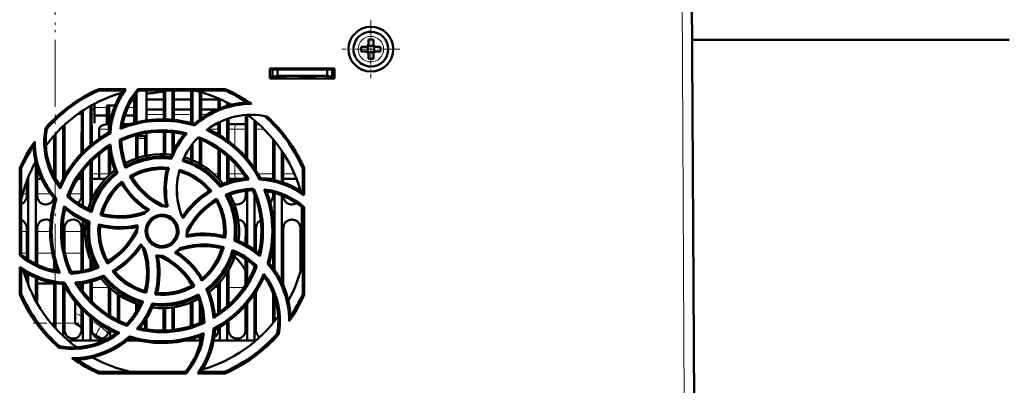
# Model space of a CAD drawing. Extents: x -1595 to 1972, y -1657 to 646.
# Tile 6 of 56: x -16 to 182, y -1378 to -1305. Entities that reach past the tile are written whole.
import ezdxf

# ---------------------------------------------------------------- set-up
doc = ezdxf.new("R2010")
doc.units = 0
doc.linetypes.add('DASHDOT', pattern=[18.5, 12, -3, 0.5, -3])

msp = doc.modelspace()

# ---------------------------------------------------------------- linework, layer by layer
at = {"color": 7, "linetype": 'DASHDOT', "lineweight": 18}
for p, q in [((-8.43, -975.86), (-8.43, -1365.86)), ((-8.44, -977.32), (-8.44, -1364.38))]:
    msp.add_line(p, q, dxfattribs=at)
at = {"color": 7, "lineweight": 18}
for p, q in [((117.64, -1299.69), (118.07, -1381.74)), ((55.05, -1308.17), (55.07, -1308.17)), ((52.5, -1310.76), (52.5, -1310.74)), ((57.64, -1310.71), (57.64, -1310.74)), ((55.09, -1313.31), (55.07, -1313.31)), ((1.97, -1322.47), (-0.53, -1322.47)), ((7.47, -1322.47), (6.21, -1322.47)), ((-3.94, -1323.85), (-3.09, -1323.85)), ((-1.08, -1323.85), (-0.53, -1323.85)), ((1.97, -1323.85), (2.41, -1323.85)), ((7.48, -1323.85), (7.91, -1323.85)), ((9.92, -1323.85), (13.41, -1323.85)), ((15.42, -1323.85), (18.91, -1323.85)), ((20.92, -1323.85), (22.21, -1323.85)), ((2.4, -1326.85), (0.41, -1326.85)), ((24.4, -1326.85), (22.37, -1326.85)), ((27.69, -1326.85), (26.43, -1326.85)), ((27.69, -1326.85), (29.9, -1326.85)), ((27.69, -1330.24), (27.69, -1326.85)), ((31.93, -1326.85), (33.59, -1326.85)), ((8.17, -1328.74), (9.67, -1328.74)), ((27.69, -1335.85), (27.69, -1333.7)), ((-11.57, -1335.85), (-12.07, -1335.85)), ((-8.6, -1335.85), (-8.84, -1335.85)), ((-6.28, -1335.85), (-6.57, -1335.85)), ((-3.1, -1335.85), (-3.31, -1335.85)), ((0.41, -1335.85), (-1.07, -1335.85)), ((0.41, -1335.85), (2.4, -1335.85)), ((23.47, -1335.85), (24.4, -1335.85)), ((26.43, -1335.85), (27.69, -1335.85)), ((29.44, -1335.85), (27.69, -1335.85)), ((35.4, -1335.85), (32.41, -1335.85)), ((39.69, -1335.85), (37.43, -1335.85)), ((-14.95, -1339.85), (-14.1, -1339.85)), ((-12.07, -1339.85), (-9.32, -1339.85)), ((-5.48, -1339.85), (-3.1, -1339.85)), ((-1.07, -1339.85), (-0.51, -1339.85)), ((-14.1, -1347.45), (-15.23, -1347.45)), ((-9.43, -1347.45), (-12.06, -1347.45)), ((-3.1, -1347.45), (-6.56, -1347.45)), ((-15.24, -1351.78), (-14.11, -1351.78)), ((-12.06, -1351.78), (-8.99, -1351.78)), ((-6.44, -1351.78), (-3.11, -1351.78)), ((-3.39, -1358.71), (-3.11, -1358.71)), ((-1.06, -1358.71), (2.39, -1358.71)), ((23.6, -1358.71), (24.39, -1358.71)), ((26.44, -1358.71), (29.52, -1358.71)), ((-9.26, -1365.85), (-8.61, -1365.85)), ((-6.56, -1365.85), (-4.43, -1365.85)), ((0.72, -1366.56), (0.97, -1366.76)), ((0.97, -1366.76), (1.08, -1366.85))]:
    msp.add_line(p, q, dxfattribs=at)
at = {"color": 7, "lineweight": 50}
for p, q in [((120.07, -1381.74), (119.64, -1299.69)), ((54.57, -1308.81), (54.57, -1309.74)), ((55.57, -1309.74), (55.57, -1308.81)), ((53.15, -1310.24), (54.07, -1310.24)), ((54.43, -1310.1), (54.42, -1310.09)), ((54.43, -1310.1), (54.43, -1311.37)), ((55.71, -1310.1), (54.43, -1310.1)), ((55.72, -1310.09), (55.71, -1310.1)), ((55.71, -1310.1), (55.71, -1311.37)), ((56.99, -1310.24), (56.07, -1310.24)), ((183.45, -1308.85), (119.68, -1308.85)), ((53.15, -1311.24), (54.07, -1311.24)), ((54.43, -1311.37), (54.42, -1311.38)), ((54.43, -1311.37), (55.71, -1311.37)), ((54.57, -1311.74), (54.57, -1312.66)), ((55.57, -1311.74), (55.57, -1312.66)), ((55.71, -1311.37), (55.72, -1311.38)), ((56.99, -1311.24), (56.07, -1311.24)), ((34.77, -1316.64), (34.77, -1314.64)), ((34.77, -1314.64), (47.77, -1314.64)), ((47.77, -1314.64), (47.77, -1316.64)), ((34.77, -1314.85), (47.77, -1314.85)), ((34.77, -1316.24), (35.27, -1316.24)), ((47.77, -1316.64), (34.77, -1316.64)), ((35.27, -1314.85), (35.27, -1316.3)), ((35.27, -1316.3), (36.27, -1316.12)), ((35.27, -1316.64), (35.27, -1316.3)), ((36.27, -1316.24), (35.6, -1316.24)), ((36.27, -1316.12), (36.27, -1314.85)), ((36.27, -1316.12), (46.27, -1316.12)), ((38.02, -1316.24), (36.27, -1316.24)), ((38.02, -1316.12), (38.02, -1316.24)), ((38.02, -1316.12), (38.02, -1316.24)), ((38.02, -1316.12), (38.02, -1316.24)), ((38.02, -1316.24), (38.02, -1316.12)), ((38.02, -1316.12), (38.02, -1316.24)), ((40.52, -1316.24), (40.52, -1316.12)), ((42.27, -1316.24), (40.52, -1316.24)), ((44.02, -1316.24), (42.27, -1316.24)), ((44.02, -1316.12), (44.02, -1316.24)), ((44.02, -1316.12), (44.02, -1316.24)), ((44.02, -1316.12), (44.02, -1316.24)), ((44.02, -1316.12), (44.02, -1316.24)), ((44.02, -1316.12), (44.02, -1316.24)), ((44.02, -1316.12), (44.02, -1316.24)), ((44.02, -1316.12), (44.02, -1316.24)), ((46.27, -1314.85), (46.27, -1316.12)), ((46.27, -1316.12), (47.27, -1316.3)), ((46.93, -1316.24), (46.27, -1316.24)), ((46.27, -1316.24), (46.27, -1316.64)), ((47.27, -1314.85), (47.27, -1316.3)), ((47.27, -1316.24), (47.77, -1316.24)), ((47.27, -1316.3), (47.27, -1316.64)), ((47.74, -1316.64), (47.74, -1316.24)), ((0.35, -1318.76), (5.78, -1318.76)), ((0.41, -1319.04), (0.35, -1318.76)), ((5.25, -1319.04), (0.41, -1319.04)), ((7.47, -1322.65), (7.47, -1320.22)), ((7.91, -1325.44), (7.91, -1319.74)), ((8.23, -1318.76), (25.78, -1318.76)), ((8.36, -1319.04), (8.23, -1318.76)), ((25.72, -1319.04), (8.36, -1319.04)), ((9.92, -1319.74), (9.92, -1325.06)), ((13.41, -1324.84), (13.41, -1319.74)), ((13.67, -1319.04), (13.67, -1324.85)), ((15.17, -1319.04), (15.17, -1324.94)), ((15.42, -1319.74), (15.42, -1324.96)), ((18.91, -1325.61), (18.91, -1319.74)), ((19.17, -1319.04), (19.17, -1325.68)), ((20.67, -1319.35), (20.67, -1324.87)), ((20.92, -1319.74), (20.92, -1324.68)), ((24.41, -1322.76), (24.41, -1320.65)), ((25.78, -1318.76), (25.72, -1319.04)), ((-1.33, -1322.17), (-1.33, -1330.05)), ((-1.08, -1322.02), (-1.07, -1329.84)), ((-0.53, -1321.73), (-0.53, -1322.65)), ((-0.53, -1322.65), (-0.53, -1325.6)), ((1.97, -1322.1), (3.63, -1322.1)), ((1.97, -1322.65), (1.97, -1322.1)), ((1.97, -1325.6), (1.97, -1322.65)), ((2.4, -1327.41), (2.41, -1322.1)), ((7.47, -1320.85), (7.91, -1320.85)), ((7.47, -1325.55), (7.47, -1322.65)), ((7.48, -1320.85), (7.91, -1320.85)), ((9.92, -1320.85), (13.41, -1320.85)), ((9.92, -1320.85), (13.41, -1320.85)), ((15.42, -1320.85), (18.91, -1320.85)), ((15.42, -1320.85), (18.91, -1320.85)), ((20.92, -1320.85), (24.41, -1320.85)), ((20.92, -1320.85), (24.41, -1320.85)), ((24.67, -1320.76), (24.67, -1322.66)), ((26.17, -1321.47), (26.17, -1322.15)), ((26.42, -1321.6), (26.42, -1322.07)), ((-3.1, -1331.69), (-3.09, -1323.26)), ((-2.83, -1323.09), (-2.83, -1331.42)), ((-1.08, -1322.85), (-0.53, -1322.85)), ((-0.53, -1324.1), (1.97, -1324.1)), ((1.97, -1322.85), (2.41, -1322.85)), ((5.57, -1324.1), (7.47, -1324.1)), ((7.47, -1322.85), (7.91, -1322.85)), ((9.92, -1322.85), (13.41, -1322.85)), ((15.42, -1322.85), (18.91, -1322.85)), ((20.92, -1322.85), (24.19, -1322.85)), ((26.42, -1324.68), (26.43, -1329.24)), ((29.9, -1332.41), (29.91, -1323.99)), ((30.17, -1323.97), (30.17, -1332.72)), ((-10.1, -1326.74), (-10.37, -1326.61)), ((-6.83, -1326.25), (-6.83, -1336.84)), ((-6.57, -1326), (-6.57, -1336.35)), ((-0.53, -1325.6), (-0.53, -1325.6)), ((1.97, -1325.6), (1.97, -1325.6)), ((2.07, -1325.85), (2.4, -1325.85)), ((5.13, -1325.85), (6.39, -1325.85)), ((19.6, -1326.11), (19.53, -1325.79)), ((23.74, -1325.85), (24.4, -1325.85)), ((24.4, -1327.91), (24.41, -1325.5)), ((24.67, -1325.38), (24.67, -1328.06)), ((26.17, -1324.77), (26.17, -1329.05)), ((26.42, -1325.85), (28.11, -1325.85)), ((29.91, -1325.85), (28.11, -1325.85)), ((31.67, -1325.09), (31.67, -1334.68)), ((31.93, -1325.31), (31.93, -1335.08)), ((32.54, -1325.85), (31.93, -1325.85)), ((-8.6, -1336.34), (-8.6, -1328.06)), ((-8.33, -1327.77), (-8.33, -1336.82)), ((0.41, -1328.74), (0.41, -1326.85)), ((2.68, -1327.71), (2.4, -1327.53)), ((7.9, -1332.73), (7.9, -1328.02)), ((8.17, -1328.74), (8.17, -1328.24)), ((9.67, -1328.24), (8.17, -1328.24)), ((9.67, -1328.74), (9.67, -1328.24)), ((9.93, -1327.59), (9.93, -1332.16)), ((13.4, -1331.85), (13.4, -1327.34)), ((13.67, -1327.35), (13.67, -1331.85)), ((15.17, -1327.45), (15.17, -1331.64)), ((15.43, -1327.48), (15.43, -1331.09)), ((2.4, -1336.09), (2.4, -1330.42)), ((4.57, -1328.92), (4.87, -1329.1)), ((8.17, -1332.64), (8.17, -1328.74)), ((9.67, -1328.74), (9.67, -1332.22)), ((18.9, -1332.98), (18.9, -1330.16)), ((19.17, -1329.81), (19.17, -1333.09)), ((20.67, -1328.84), (20.67, -1333.83)), ((20.93, -1328.95), (20.93, -1333.98)), ((35.4, -1337.02), (35.4, -1328.85)), ((35.67, -1329.17), (35.67, -1337.08)), ((0.41, -1335.85), (0.41, -1331.86)), ((2.67, -1335.85), (2.67, -1331.95)), ((15.01, -1332.77), (14.82, -1332.44)), ((24.4, -1336.77), (24.4, -1330.86)), ((24.67, -1331.05), (24.67, -1337.06)), ((26.17, -1332.23), (26.17, -1337.54)), ((26.43, -1332.46), (26.43, -1337.45)), ((37.17, -1331.21), (37.17, -1337.49)), ((37.43, -1331.61), (37.43, -1337.58)), ((-12.33, -1333.47), (-12.33, -1353.95)), ((-12.07, -1334.44), (-12.07, -1340.24)), ((-1.33, -1333.46), (-1.33, -1341.61)), ((-1.07, -1333.19), (-1.07, -1340.24)), ((-15.55, -1352.19), (-15.53, -1334.62)), ((-15.53, -1334.62), (-15.23, -1334.69)), ((-15.23, -1352.04), (-15.23, -1334.69)), ((-13.83, -1336.51), (-13.83, -1353.09)), ((-3.1, -1340.24), (-3.1, -1335.56)), ((-2.83, -1335.21), (-2.83, -1342.33)), ((4.14, -1335.66), (3.77, -1335.57)), ((6.6, -1336.3), (7.01, -1336.41)), ((29.9, -1336.73), (29.9, -1336.54)), ((41.37, -1334.69), (41.66, -1334.62)), ((41.37, -1339.53), (41.37, -1334.69)), ((41.66, -1334.62), (41.67, -1340.1)), ((-14.1, -1340.24), (-14.1, -1337.19)), ((-12.07, -1336.85), (-11.13, -1336.85)), ((-3.97, -1336.85), (-3.1, -1336.85)), ((-1.07, -1336.85), (0.54, -1336.85)), ((1.65, -1336.85), (0.54, -1336.85)), ((24.75, -1338.42), (24.84, -1338.05)), ((28.11, -1336.85), (26.43, -1336.85)), ((28.11, -1336.85), (28.96, -1336.85)), ((32.69, -1336.96), (32.87, -1336.67)), ((34.51, -1336.85), (35.4, -1336.85)), ((37.43, -1336.85), (40.1, -1336.85)), ((-5.98, -1340.32), (-5.63, -1340.24)), ((29.9, -1340.24), (29.9, -1339.25)), ((30.17, -1339.22), (30.17, -1350.16)), ((31.5, -1338.84), (31.31, -1339.14)), ((31.67, -1339.99), (31.67, -1351.13)), ((35.4, -1340.24), (35.4, -1339.59)), ((35.67, -1339.66), (35.67, -1355.12)), ((37.17, -1340.16), (37.17, -1357.62)), ((40.9, -1339.23), (40.9, -1339.2)), ((-8.15, -1340.8), (-8.49, -1340.88)), ((24.11, -1340.87), (24, -1341.28)), ((41.17, -1342.47), (41.17, -1354.51)), ((41.37, -1342.64), (41.67, -1342.5)), ((41.67, -1342.5), (41.68, -1360.06)), ((0.67, -1344.11), (1.05, -1343.9)), ((41.37, -1359.99), (41.37, -1342.64)), ((-6.83, -1345.33), (-6.83, -1349.34)), ((-2.83, -1345.15), (-2.83, -1355.29)), ((-1.5, -1345.39), (-1.83, -1345.59)), ((-14.11, -1352.9), (-14.1, -1346.74)), ((-12.07, -1346.74), (-12.06, -1354.08)), ((-6.57, -1346.74), (-6.56, -1351.19)), ((-3.11, -1355.34), (-3.1, -1346.74)), ((8.07, -1347.34), (8.07, -1347.45)), ((18.07, -1347.34), (18.06, -1347.23)), ((29.89, -1350.01), (29.9, -1346.74)), ((31.93, -1346.74), (31.94, -1351.32)), ((37.43, -1346.74), (37.44, -1358.21)), ((40.89, -1355.51), (40.9, -1346.74)), ((27.63, -1349.3), (27.96, -1349.1)), ((35.39, -1354.75), (35.39, -1350.13)), ((-15.23, -1352.04), (-15.55, -1352.19)), ((25.47, -1350.57), (25.08, -1350.79)), ((-8.61, -1355.24), (-8.61, -1353.39)), ((-8.33, -1354.29), (-8.33, -1355.3)), ((-1.33, -1353.08), (-1.33, -1354.93)), ((-1.06, -1353.72), (-1.06, -1354.85)), ((2.02, -1353.83), (2.13, -1353.4)), ((29.89, -1358.16), (29.89, -1352.94)), ((30.17, -1353.13), (30.17, -1357.72)), ((31.67, -1354.35), (31.67, -1354.69)), ((32.13, -1354.36), (31.76, -1354.44)), ((34.27, -1353.88), (34.62, -1353.8)), ((-15.55, -1360.06), (-15.55, -1354.56)), ((-15.23, -1359.99), (-15.23, -1355.16)), ((-14.11, -1357.47), (-14.11, -1355.84)), ((-13.83, -1355.99), (-13.83, -1358.18)), ((-5.38, -1355.86), (-5.18, -1355.54)), ((1.39, -1356.25), (1.29, -1356.63)), ((26.17, -1355.63), (26.17, -1362.46)), ((26.44, -1355.18), (26.44, -1362.21)), ((-14.11, -1357.35), (-14.15, -1357.35)), ((-12.33, -1356.71), (-12.33, -1361.34)), ((-12.06, -1356.82), (-12.06, -1361.83)), ((-12.06, -1357.85), (-8.61, -1357.85)), ((-8.61, -1366.6), (-8.61, -1357.79)), ((-8.33, -1357.84), (-8.33, -1366.91)), ((-6.83, -1358), (-6.83, -1368.44)), ((-6.74, -1358.01), (-6.55, -1357.7)), ((-3.11, -1359.1), (-3.11, -1357.87)), ((-2.83, -1357.83), (-2.83, -1359.47)), ((-1.33, -1357.52), (-1.33, -1361.22)), ((-1.06, -1357.45), (-1.06, -1361.5)), ((19.56, -1358.39), (19.13, -1358.27)), ((24.39, -1363.83), (24.39, -1357.92)), ((24.67, -1357.62), (24.67, -1363.63)), ((-15.23, -1359.99), (-15.55, -1360.06)), ((-6.56, -1358.35), (-6.56, -1367.24)), ((2.39, -1364.25), (2.39, -1358.58)), ((2.67, -1364.42), (2.67, -1358.83)), ((4.17, -1365.25), (4.17, -1360.03)), ((4.44, -1360.22), (4.44, -1365.39)), ((9.85, -1359.75), (9.62, -1359.36)), ((21.97, -1359.02), (22.36, -1359.12)), ((31.67, -1360), (31.67, -1369.34)), ((31.94, -1359.59), (31.94, -1367.24)), ((35.39, -1365.85), (35.39, -1359.77)), ((41.68, -1360.06), (41.37, -1359.99)), ((119.95, -1360.23), (119.95, -1359.69)), ((-4.43, -1361.49), (-4.43, -1365.85)), ((7.89, -1363.52), (7.89, -1361.95)), ((8.17, -1363.04), (8.17, -1362.05)), ((11.1, -1361.89), (11.31, -1362.24)), ((18.89, -1366.48), (18.89, -1361.71)), ((19.17, -1361.59), (19.17, -1366.39)), ((20.67, -1361.78), (20.67, -1365.84)), ((29.89, -1367.24), (29.89, -1362.28)), ((30.17, -1361.96), (30.17, -1369.34)), ((35.67, -1360.52), (35.67, -1365.51)), ((-3.11, -1367.24), (-3.11, -1362.98)), ((-2.83, -1363.26), (-2.83, -1369.34)), ((13.39, -1367.24), (13.39, -1362.84)), ((13.67, -1362.83), (13.67, -1367.33)), ((15.17, -1362.7), (15.17, -1367.23)), ((15.44, -1362.66), (15.44, -1367.2)), ((20.94, -1362.87), (20.94, -1365.72)), ((-4.43, -1365.85), (-3.11, -1366.63)), ((-1.33, -1364.63), (-1.33, -1369.34)), ((-1.06, -1364.86), (-1.06, -1367.24)), ((5.97, -1366.04), (6.05, -1366.42)), ((9.67, -1365.38), (9.67, -1367.05)), ((9.94, -1364.95), (9.94, -1367.1)), ((21.59, -1365.79), (21.26, -1365.58)), ((26.17, -1365.64), (26.17, -1369.34)), ((26.44, -1365.43), (26.44, -1367.24)), ((-0.9, -1367.93), (0.83, -1368.95)), ((2.39, -1367.24), (2.39, -1367.15)), ((2.67, -1368.67), (2.67, -1367.29)), ((13.38, -1367.34), (13.39, -1367.24)), ((23.42, -1366.95), (23.73, -1367.15)), ((24.39, -1367.24), (24.39, -1366.79)), ((24.67, -1366.62), (24.67, -1369.34)), ((36.23, -1367.94), (36.54, -1368.09)), ((-2.83, -1369.34), (-5.83, -1369.34)), ((-1.33, -1369.34), (-2.83, -1369.34)), ((1.39, -1369.34), (-1.33, -1369.34)), ((8.17, -1369.34), (6.07, -1369.34)), ((6.6, -1368.89), (6.52, -1368.53)), ((6.58, -1368.91), (6.62, -1368.9)), ((8.17, -1369.34), (8.17, -1369.3)), ((8.34, -1369.34), (8.17, -1369.34)), ((19.17, -1369.34), (17.79, -1369.34)), ((19.17, -1369), (19.17, -1369.34)), ((20.67, -1369.34), (19.17, -1369.34)), ((20.67, -1368.52), (20.67, -1369.34)), ((20.9, -1369.34), (20.67, -1369.34)), ((24.67, -1369.34), (23.45, -1369.34)), ((26.17, -1369.34), (24.67, -1369.34)), ((30.17, -1369.34), (26.17, -1369.34)), ((31.67, -1369.34), (30.17, -1369.34)), ((31.96, -1369.34), (31.67, -1369.34)), ((-7.53, -1370.51), (-7.68, -1370.82)), ((0.34, -1375.97), (0.41, -1375.64)), ((17.92, -1375.97), (0.34, -1375.97)), ((0.41, -1375.64), (17.77, -1375.64)), ((17.77, -1375.64), (17.92, -1375.97)), ((25.79, -1375.97), (20.25, -1375.97)), ((20.88, -1375.64), (25.72, -1375.64)), ((25.72, -1375.64), (25.79, -1375.97))]:
    msp.add_line(p, q, dxfattribs=at)
at = {"color": 7, "linetype": 'DASHDOT', "lineweight": 18, "ltscale": 0.292499}
msp.add_line((55.07, -1304.89), (55.07, -1316.59), dxfattribs=at)
at = {"color": 7, "linetype": 'DASHDOT', "lineweight": 18, "ltscale": 0.2925}
msp.add_line((60.92, -1310.74), (49.22, -1310.74), dxfattribs=at)
at = {"color": 7, "linetype": 'DASHDOT', "lineweight": 18, "ltscale": 0.003525}
for p, q in [((36.27, -1316.11), (36.27, -1316.25)), ((42.27, -1316.11), (42.27, -1316.25))]:
    msp.add_line(p, q, dxfattribs=at)
at = {"color": 7, "linetype": 'DASHDOT', "lineweight": 18, "ltscale": 0.045015}
msp.add_line((9.82, -1328.74), (8.01, -1328.74), dxfattribs=at)
at = {"color": 7, "linetype": 'DASHDOT', "lineweight": 18, "ltscale": 0.228767}
msp.add_line((-12.82, -1365.85), (-3.67, -1365.85), dxfattribs=at)
at = {"color": 7, "lineweight": 50}
for points in [[(5.78, -1318.76), (4.97, -1320.04), (4.27, -1321.38), (3.86, -1322.32), (3.51, -1323.28), (3.22, -1324.25), (2.99, -1325.23), (2.79, -1326.46), (2.68, -1327.71)], [(19.53, -1325.79), (20.66, -1324.88), (21.84, -1324.07), (23.08, -1323.38), (24.37, -1322.78), (25.7, -1322.29), (27.14, -1321.89), (28.63, -1321.62), (30.15, -1321.47)], [(-7.4, -1338.74), (-8.22, -1337.57), (-8.93, -1336.34), (-9.34, -1335.47), (-9.7, -1334.58), (-10.06, -1333.44), (-10.34, -1332.28), (-10.52, -1331.1), (-10.61, -1329.91), (-10.61, -1328.81), (-10.53, -1327.71), (-10.37, -1326.61)], [(0.41, -1326.85), (0.45, -1326.64), (0.55, -1326.45), (0.7, -1326.3), (0.87, -1326.17), (1.15, -1326.02), (1.45, -1325.93), (2.07, -1325.85)], [(5.04, -1326.32), (6.71, -1325.76), (8.39, -1325.33), (10.09, -1325.04), (11.8, -1324.88), (13.24, -1324.84), (14.68, -1324.9), (16.11, -1325.05), (17.55, -1325.29), (18.54, -1325.52), (19.53, -1325.79)], [(-10.1, -1326.74), (-10.28, -1328.17), (-10.33, -1329.58), (-10.24, -1330.98), (-10.02, -1332.36), (-9.72, -1333.57), (-9.32, -1334.76), (-8.81, -1335.92), (-8.19, -1337.05), (-7.47, -1338.15)], [(-7.47, -1338.15), (-6.69, -1336.57), (-5.8, -1335.08), (-4.81, -1333.67), (-3.71, -1332.35), (-2.72, -1331.31), (-1.66, -1330.33), (-0.54, -1329.42), (0.64, -1328.58), (1.51, -1328.04), (2.4, -1327.53)], [(4.57, -1328.92), (5.93, -1328.35), (7.31, -1327.88), (8.73, -1327.52), (9.81, -1327.32), (10.91, -1327.17), (12.02, -1327.08), (13.13, -1327.05), (14.22, -1327.08), (15.31, -1327.18), (16.69, -1327.38), (18.06, -1327.68)], [(17.54, -1327.85), (15.91, -1327.54), (14.28, -1327.38), (12.65, -1327.34), (11.03, -1327.44), (9.46, -1327.67), (7.9, -1328.02), (6.37, -1328.49), (4.86, -1329.1)], [(20.38, -1328.42), (21.74, -1328.99), (23.03, -1329.67), (24.28, -1330.43), (25.63, -1331.4), (26.89, -1332.49), (27.68, -1333.26), (28.42, -1334.07), (28.99, -1334.76), (29.53, -1335.47), (30.04, -1336.21), (30.52, -1336.98)], [(32.69, -1336.96), (31.93, -1335.63), (31.08, -1334.35), (30.14, -1333.14), (29.38, -1332.28), (28.57, -1331.45), (27.72, -1330.66), (26.82, -1329.91), (25.91, -1329.22), (24.96, -1328.58), (23.51, -1327.74), (21.99, -1327)], [(22.26, -1326.81), (23.83, -1327.58), (25.32, -1328.47), (26.73, -1329.47), (28.06, -1330.56), (29.1, -1331.56), (30.08, -1332.61), (30.99, -1333.73), (31.83, -1334.92), (32.37, -1335.78), (32.87, -1336.67)], [(-8.49, -1340.88), (-9.4, -1339.75), (-10.2, -1338.56), (-10.9, -1337.33), (-11.5, -1336.04), (-11.99, -1334.71), (-12.39, -1333.26), (-12.66, -1331.78), (-12.8, -1330.26)], [(-5.98, -1340.32), (-5.42, -1338.96), (-4.77, -1337.65), (-4.03, -1336.39), (-3.41, -1335.48), (-2.73, -1334.6), (-2.01, -1333.76), (-1.25, -1332.95), (-0.45, -1332.2), (0.39, -1331.5), (1.51, -1330.66), (2.69, -1329.9)], [(2.44, -1330.4), (1.08, -1331.33), (-0.19, -1332.37), (-1.37, -1333.49), (-2.44, -1334.71), (-3.4, -1335.98), (-4.25, -1337.33), (-5, -1338.75), (-5.63, -1340.24)], [(30.01, -1336.72), (29.08, -1335.35), (28.04, -1334.08), (26.91, -1332.91), (25.7, -1331.84), (24.43, -1330.88), (23.08, -1330.03), (21.66, -1329.28), (20.16, -1328.64)], [(5.9, -1334.16), (7.27, -1333.5), (8.68, -1332.98), (10.14, -1332.61), (11.62, -1332.4), (13.12, -1332.34), (13.97, -1332.37), (14.82, -1332.44)], [(15.01, -1332.77), (13.62, -1332.65), (12.22, -1332.67), (11.28, -1332.76), (10.34, -1332.91), (9.39, -1333.12), (8.05, -1333.53), (6.76, -1334.06), (5.75, -1334.59)], [(6.59, -1336.3), (7.64, -1335.75), (8.71, -1335.3), (9.82, -1334.95), (11.09, -1334.69), (12.39, -1334.55), (13.4, -1334.54), (14.42, -1334.61)], [(24.75, -1338.42), (23.85, -1337.35), (22.85, -1336.38), (22.12, -1335.78), (21.35, -1335.21), (20.54, -1334.69), (19.71, -1334.24), (18.87, -1333.84), (18.04, -1333.51), (17.2, -1333.23)], [(4.14, -1335.66), (3.07, -1336.57), (2.09, -1337.57), (1.49, -1338.3), (0.93, -1339.07), (0.41, -1339.89), (-0.04, -1340.71), (-0.66, -1342.08), (-1.12, -1343.51)], [(0.54, -1336.85), (0.53, -1336.85), (0.52, -1336.85), (0.51, -1336.83), (0.49, -1336.76), (0.44, -1336.53), (0.41, -1335.85)], [(12.97, -1342.34), (11.72, -1341.64), (10.55, -1340.83), (9.81, -1340.22), (9.11, -1339.57), (8.45, -1338.87), (7.83, -1338.14), (7.18, -1337.24), (6.59, -1336.3)], [(14.04, -1334.88), (12.83, -1334.84), (11.63, -1334.92), (10.44, -1335.11), (9.29, -1335.42), (8.16, -1335.84), (7, -1336.41)], [(7.01, -1336.41), (7.42, -1337.06), (7.87, -1337.69), (8.84, -1338.86), (9.93, -1339.92), (10.63, -1340.5), (11.36, -1341.04), (12.14, -1341.54), (12.95, -1341.99), (13.78, -1342.39)], [(17.07, -1344.35), (16.59, -1342.9), (16.26, -1341.43), (16.08, -1339.95), (16.06, -1338.45), (16.19, -1336.95), (16.36, -1335.99), (16.58, -1335.04)], [(16.51, -1335.33), (16.21, -1336.82), (16.07, -1338.32), (16.07, -1339.82), (16.24, -1341.31), (16.56, -1342.78), (16.79, -1343.57), (17.07, -1344.35)], [(0.67, -1344.11), (1.02, -1342.99), (1.47, -1341.9), (2.01, -1340.87), (2.72, -1339.79), (3.54, -1338.78), (4.25, -1338.05), (5.02, -1337.38)], [(41.67, -1340.1), (40.39, -1339.28), (39.05, -1338.57), (38.12, -1338.17), (37.16, -1337.81), (36.19, -1337.52), (35.21, -1337.29), (33.96, -1337.08), (32.69, -1336.96)], [(-15.23, -1341.87), (-14.81, -1341.64), (-14.58, -1341.43), (-14.3, -1341.02), (-14.14, -1340.56), (-14.1, -1340.24)], [(-12.07, -1340.24), (-12, -1340.71), (-11.8, -1341.15), (-11.62, -1341.41), (-11.39, -1341.62), (-10.97, -1341.85), (-10.51, -1341.96), (-10.33, -1341.97)], [(-3.86, -1341.68), (-3.58, -1341.43), (-3.3, -1341.02), (-3.14, -1340.56), (-3.1, -1340.24)], [(27.63, -1349.3), (27.74, -1347.91), (27.73, -1346.52), (27.64, -1345.58), (27.49, -1344.64), (27.29, -1343.7), (26.88, -1342.35), (26.35, -1341.06), (25.81, -1340.02)], [(26.24, -1340.17), (26.91, -1341.55), (27.42, -1342.96), (27.79, -1344.41), (28.01, -1345.89), (28.07, -1347.4), (28.04, -1348.25), (27.96, -1349.1)], [(28.17, -1341.97), (28.56, -1341.93), (28.93, -1341.8), (29.19, -1341.64), (29.42, -1341.43), (29.7, -1341.02), (29.86, -1340.56), (29.9, -1340.24)], [(32.56, -1351.81), (32.86, -1350.18), (33.03, -1348.56), (33.06, -1346.93), (32.96, -1345.31), (32.74, -1343.74), (32.39, -1342.18), (31.91, -1340.65), (31.31, -1339.14)], [(31.5, -1338.84), (32.07, -1340.19), (32.53, -1341.58), (32.9, -1342.99), (33.1, -1344.08), (33.25, -1345.17), (33.34, -1346.28), (33.37, -1347.39), (33.34, -1348.48), (33.25, -1349.57), (33.05, -1350.98), (32.74, -1352.38)], [(34.09, -1339.32), (34.65, -1340.98), (35.08, -1342.67), (35.37, -1344.37), (35.53, -1346.08), (35.56, -1347.52), (35.51, -1348.96), (35.36, -1350.39), (35.11, -1351.83), (34.89, -1352.82), (34.62, -1353.8)], [(34.81, -1341.55), (34.92, -1341.43), (35.2, -1341.02), (35.36, -1340.56), (35.4, -1340.24)], [(37.43, -1340.26), (37.51, -1340.72), (37.7, -1341.15), (37.88, -1341.41), (38.11, -1341.62), (38.53, -1341.85), (38.99, -1341.96), (39.17, -1341.97)], [(-10.33, -1341.97), (-9.94, -1341.93), (-9.57, -1341.8), (-9.31, -1341.64), (-9.08, -1341.43), (-8.83, -1341.07), (-8.66, -1340.67)], [(-7.96, -1355.36), (-8.52, -1353.7), (-8.95, -1352.02), (-9.24, -1350.32), (-9.4, -1348.6), (-9.43, -1347.16), (-9.38, -1345.73), (-9.23, -1344.29), (-8.98, -1342.86), (-8.76, -1341.87), (-8.49, -1340.88)], [(-5.38, -1355.86), (-5.94, -1354.5), (-6.41, -1353.12), (-6.77, -1351.7), (-6.98, -1350.62), (-7.13, -1349.52), (-7.21, -1348.41), (-7.24, -1347.3), (-7.21, -1346.21), (-7.12, -1345.12), (-6.91, -1343.71), (-6.61, -1342.32)], [(24, -1341.28), (23.34, -1341.7), (22.72, -1342.14), (21.55, -1343.12), (20.49, -1344.2), (19.91, -1344.9), (19.37, -1345.64), (18.87, -1346.42), (18.42, -1347.22), (18.01, -1348.06)], [(18.06, -1347.23), (18.77, -1345.99), (19.58, -1344.82), (20.19, -1344.08), (20.84, -1343.38), (21.54, -1342.72), (22.28, -1342.1), (23.17, -1341.45), (24.11, -1340.86)], [(25.53, -1348.32), (25.57, -1347.11), (25.49, -1345.9), (25.3, -1344.72), (24.99, -1343.56), (24.57, -1342.44), (24, -1341.28)], [(24.11, -1340.86), (24.66, -1341.9), (25.11, -1342.97), (25.46, -1344.07), (25.72, -1345.34), (25.86, -1346.64), (25.87, -1347.67), (25.8, -1348.71)], [(-6.43, -1342.87), (-6.73, -1344.5), (-6.9, -1346.13), (-6.93, -1347.75), (-6.83, -1349.37), (-6.61, -1350.95), (-6.26, -1352.5), (-5.78, -1354.04), (-5.18, -1355.54)], [(9.46, -1343.88), (8.08, -1344.26), (6.68, -1344.52), (5.25, -1344.64), (3.81, -1344.62), (2.86, -1344.54), (1.91, -1344.4), (0.67, -1344.11)], [(1.05, -1343.9), (2.54, -1344.19), (4.04, -1344.34), (5.54, -1344.33), (7.03, -1344.17), (8.5, -1343.85), (9.29, -1343.61), (10.07, -1343.33)], [(1.05, -1343.9), (2.26, -1344.15), (3.48, -1344.29), (4.7, -1344.34), (5.9, -1344.29), (7.1, -1344.14), (8.3, -1343.89), (9.19, -1343.64), (10.07, -1343.33)], [(9.76, -1347.34), (9.79, -1346.9), (9.87, -1346.47), (10.02, -1346.06), (10.22, -1345.66), (10.47, -1345.29), (10.77, -1344.96), (11.1, -1344.68), (11.47, -1344.44), (11.88, -1344.26), (12.31, -1344.12), (12.75, -1344.05), (13.18, -1344.04), (13.62, -1344.08), (14.06, -1344.19), (14.48, -1344.35), (14.86, -1344.56), (15.21, -1344.82), (15.52, -1345.13), (15.8, -1345.48), (16.03, -1345.87), (16.2, -1346.28), (16.33, -1346.8), (16.37, -1347.34)], [(16.07, -1347.34), (16.01, -1346.8), (15.85, -1346.25), (15.6, -1345.74), (15.36, -1345.41), (15.07, -1345.11), (14.74, -1344.85), (14.37, -1344.64), (13.98, -1344.48), (13.58, -1344.39), (12.96, -1344.34), (12.35, -1344.43), (11.95, -1344.56), (11.57, -1344.74), (11.22, -1344.98), (10.92, -1345.25), (10.66, -1345.56), (10.36, -1346.05), (10.17, -1346.59), (10.07, -1347.14), (10.07, -1347.34)], [(-14.1, -1346.74), (-14.18, -1346.28), (-14.37, -1345.83), (-14.56, -1345.58), (-14.78, -1345.36), (-15, -1345.22), (-15.23, -1345.12)], [(-10.33, -1345.01), (-10.73, -1345.05), (-11.1, -1345.19), (-11.36, -1345.35), (-11.59, -1345.55), (-11.87, -1345.96), (-12.03, -1346.42), (-12.07, -1346.74)], [(-4.83, -1345.01), (-5.23, -1345.05), (-5.6, -1345.19), (-5.86, -1345.35), (-6.09, -1345.55), (-6.37, -1345.96), (-6.53, -1346.42), (-6.57, -1346.74)], [(-3.1, -1346.74), (-3.18, -1346.28), (-3.37, -1345.83), (-3.56, -1345.58), (-3.78, -1345.36), (-4.2, -1345.13), (-4.66, -1345.02), (-4.83, -1345.01)], [(-0.11, -1354.51), (-0.78, -1353.14), (-1.29, -1351.72), (-1.66, -1350.27), (-1.88, -1348.79), (-1.94, -1347.28), (-1.91, -1346.44), (-1.83, -1345.59)], [(-1.5, -1345.39), (-1.61, -1346.79), (-1.59, -1348.19), (-1.5, -1349.14), (-1.35, -1350.08), (-1.14, -1351.02), (-0.88, -1351.93), (-0.34, -1353.33), (0.34, -1354.67)], [(2.02, -1353.83), (1.47, -1352.78), (1.01, -1351.7), (0.67, -1350.59), (0.4, -1349.32), (0.27, -1348.03), (0.26, -1347), (0.33, -1345.98)], [(0.6, -1346.36), (0.56, -1347.58), (0.64, -1348.78), (0.83, -1349.96), (1.14, -1351.12), (1.56, -1352.25), (2.13, -1353.4)], [(29.9, -1346.74), (29.82, -1346.28), (29.63, -1345.83), (29.44, -1345.58), (29.22, -1345.36), (28.83, -1345.14), (28.39, -1345.02)], [(32.95, -1345.16), (32.64, -1345.35), (32.41, -1345.55), (32.13, -1345.96), (31.97, -1346.42), (31.93, -1346.74)], [(39.17, -1345.01), (38.77, -1345.05), (38.4, -1345.19), (38.14, -1345.35), (37.91, -1345.55), (37.63, -1345.96), (37.47, -1346.42), (37.43, -1346.74)], [(40.9, -1346.74), (40.82, -1346.28), (40.63, -1345.83), (40.44, -1345.58), (40.22, -1345.36), (39.8, -1345.13), (39.34, -1345.02), (39.17, -1345.01)], [(8.07, -1347.45), (7.36, -1348.7), (6.55, -1349.87), (5.95, -1350.61), (5.29, -1351.31), (4.6, -1351.97), (3.86, -1352.59), (2.97, -1353.24), (2.02, -1353.83)], [(2.13, -1353.4), (2.79, -1352.99), (3.41, -1352.54), (4.58, -1351.56), (5.64, -1350.48), (6.22, -1349.78), (6.76, -1349.04), (7.26, -1348.27), (7.71, -1347.46), (8.12, -1346.62)], [(16.37, -1347.34), (16.35, -1347.78), (16.26, -1348.21), (16.12, -1348.63), (15.92, -1349.02), (15.66, -1349.39), (15.36, -1349.73), (15.03, -1350.01), (14.66, -1350.24), (14.25, -1350.43), (13.82, -1350.56), (13.39, -1350.64), (12.95, -1350.65), (12.52, -1350.61), (12.08, -1350.5), (11.66, -1350.34), (11.28, -1350.13), (10.93, -1349.87), (10.61, -1349.56), (10.34, -1349.21), (10.11, -1348.82), (9.93, -1348.42), (9.8, -1347.89), (9.76, -1347.34)], [(10.07, -1347.34), (10.12, -1347.89), (10.28, -1348.43), (10.54, -1348.94), (10.77, -1349.28), (11.06, -1349.57), (11.39, -1349.83), (11.76, -1350.04), (12.15, -1350.2), (12.55, -1350.3), (13.17, -1350.34), (13.78, -1350.26), (14.18, -1350.13), (14.56, -1349.94), (14.91, -1349.7), (15.21, -1349.43), (15.47, -1349.12), (15.77, -1348.63), (15.96, -1348.09), (16.06, -1347.55), (16.07, -1347.34)], [(9.62, -1359.36), (9.92, -1357.86), (10.07, -1356.36), (10.06, -1354.86), (9.89, -1353.38), (9.57, -1351.9), (9.34, -1351.11), (9.06, -1350.33)], [(9.62, -1359.36), (9.87, -1358.14), (10.02, -1356.92), (10.06, -1355.71), (10.01, -1354.51), (9.86, -1353.3), (9.62, -1352.11), (9.37, -1351.21), (9.06, -1350.33)], [(25.08, -1350.79), (23.59, -1350.49), (22.09, -1350.34), (20.59, -1350.35), (19.1, -1350.51), (17.63, -1350.83), (16.84, -1351.07), (16.06, -1351.35)], [(25.08, -1350.79), (23.87, -1350.54), (22.65, -1350.39), (21.43, -1350.34), (20.23, -1350.39), (19.03, -1350.54), (17.83, -1350.79), (16.94, -1351.04), (16.06, -1351.35)], [(16.68, -1350.8), (18.06, -1350.41), (19.47, -1350.16), (20.9, -1350.04), (22.34, -1350.06), (23.29, -1350.14), (24.23, -1350.28), (25.47, -1350.56)], [(9.61, -1350.96), (10, -1352.34), (10.25, -1353.74), (10.37, -1355.17), (10.36, -1356.61), (10.27, -1357.56), (10.13, -1358.51), (9.85, -1359.75)], [(19.13, -1358.27), (18.71, -1357.62), (18.26, -1356.99), (17.29, -1355.82), (16.2, -1354.76), (15.5, -1354.18), (14.77, -1353.64), (13.99, -1353.14), (13.18, -1352.69), (12.35, -1352.29)], [(13.18, -1352.34), (14.43, -1353.04), (15.6, -1353.86), (16.34, -1354.47), (17.04, -1355.12), (17.71, -1355.82), (18.32, -1356.55), (18.98, -1357.45), (19.57, -1358.39)], [(25.47, -1350.56), (25.13, -1351.68), (24.69, -1352.76), (24.16, -1353.78), (23.45, -1354.87), (22.63, -1355.88), (21.9, -1356.63), (21.1, -1357.32)], [(21.97, -1359.02), (23.03, -1358.13), (23.99, -1357.14), (24.6, -1356.41), (25.16, -1355.64), (25.68, -1354.82), (26.35, -1353.58), (26.89, -1352.29), (27.24, -1351.16)], [(32.13, -1354.36), (31.57, -1355.72), (30.93, -1357.03), (30.18, -1358.28), (29.56, -1359.2), (28.89, -1360.08), (28.17, -1360.93), (27.41, -1361.73), (26.62, -1362.49), (25.78, -1363.19), (24.63, -1364.05), (23.41, -1364.84)], [(34.62, -1353.8), (35.53, -1354.93), (36.33, -1356.12), (37.03, -1357.36), (37.63, -1358.64), (38.12, -1359.98), (38.52, -1361.42), (38.79, -1362.9), (38.93, -1364.42)], [(-15.55, -1354.56), (-14.28, -1355.38), (-12.94, -1356.09), (-12, -1356.49), (-11.04, -1356.85), (-10.07, -1357.14), (-9.09, -1357.37), (-7.83, -1357.59), (-6.55, -1357.7)], [(1.39, -1356.25), (2.3, -1357.32), (3.31, -1358.3), (4.04, -1358.9), (4.81, -1359.46), (5.62, -1359.98), (6.44, -1360.44), (7.13, -1360.76), (7.82, -1361.05), (8.53, -1361.3), (9.25, -1361.52)], [(9.85, -1359.75), (8.73, -1359.41), (7.67, -1358.98), (6.64, -1358.44), (5.55, -1357.73), (4.53, -1356.91), (3.78, -1356.18), (3.08, -1355.38)], [(23.69, -1364.29), (25.05, -1363.35), (26.32, -1362.32), (27.5, -1361.19), (28.57, -1359.97), (29.53, -1358.7), (30.38, -1357.35), (31.13, -1355.93), (31.76, -1354.44)], [(33.53, -1355.91), (34.35, -1357.08), (35.07, -1358.31), (35.48, -1359.18), (35.84, -1360.07), (36.21, -1361.21), (36.49, -1362.37), (36.68, -1363.55), (36.77, -1364.74), (36.76, -1366.17), (36.62, -1367.6), (36.54, -1368.09)], [(3.87, -1367.88), (2.3, -1367.1), (0.81, -1366.21), (-0.6, -1365.21), (-1.93, -1364.12), (-2.97, -1363.13), (-3.95, -1362.07), (-4.86, -1360.95), (-5.7, -1359.76), (-6.24, -1358.9), (-6.74, -1358.01)], [(-4.19, -1358.07), (-3.26, -1359.44), (-2.24, -1360.72), (-1.1, -1361.92), (0.14, -1363.02), (1.01, -1363.7), (1.92, -1364.34), (3.24, -1365.14), (4.62, -1365.83), (6.05, -1366.42)], [(12.09, -1359.8), (13.3, -1359.84), (14.5, -1359.77), (15.69, -1359.58), (16.84, -1359.27), (17.97, -1358.84), (19.13, -1358.27)], [(33.6, -1356.54), (32.82, -1358.11), (31.93, -1359.6), (30.94, -1361.01), (29.84, -1362.33), (28.85, -1363.38), (27.79, -1364.35), (26.67, -1365.26), (25.49, -1366.1), (24.62, -1366.65), (23.73, -1367.15)], [(36.23, -1367.94), (36.41, -1366.51), (36.46, -1365.1), (36.37, -1363.7), (36.15, -1362.32), (35.85, -1361.11), (35.45, -1359.92), (34.94, -1358.77), (34.32, -1357.63), (33.6, -1356.54)], [(11.1, -1361.89), (12.48, -1362.01), (13.86, -1361.99), (14.8, -1361.91), (15.74, -1361.76), (16.68, -1361.55), (17.59, -1361.29), (18.31, -1361.04), (19.02, -1360.75), (19.71, -1360.42), (20.39, -1360.06)], [(19.57, -1358.39), (18.54, -1358.94), (17.47, -1359.39), (16.37, -1359.74), (15.1, -1360.01), (13.8, -1360.15), (12.75, -1360.16), (11.69, -1360.09)], [(20.23, -1360.52), (18.86, -1361.18), (17.45, -1361.7), (15.99, -1362.07), (14.51, -1362.29), (13.01, -1362.35), (12.16, -1362.32), (11.31, -1362.24)], [(21.6, -1365.79), (20.24, -1366.36), (18.86, -1366.83), (17.44, -1367.19), (16.36, -1367.4), (15.26, -1367.55), (14.15, -1367.64), (13.04, -1367.67), (11.95, -1367.64), (10.86, -1367.55), (9.43, -1367.34), (8.01, -1367.03)], [(8.59, -1366.84), (10.22, -1367.14), (11.85, -1367.31), (13.48, -1367.34), (15.1, -1367.24), (16.67, -1367.01), (18.23, -1366.67), (19.76, -1366.19), (21.27, -1365.58)], [(4.52, -1367.8), (3.35, -1368.63), (2.12, -1369.34), (1.26, -1369.76), (0.36, -1370.12), (-0.77, -1370.49), (-1.94, -1370.77), (-3.12, -1370.96), (-4.31, -1371.05), (-5.74, -1371.04), (-7.17, -1370.9), (-7.68, -1370.81)], [(-7.53, -1370.51), (-6.11, -1370.69), (-4.69, -1370.74), (-3.29, -1370.65), (-1.92, -1370.43), (-0.7, -1370.13), (0.48, -1369.72), (1.64, -1369.22), (2.78, -1368.6), (3.87, -1367.88)], [(-6.56, -1367.24), (-6.48, -1367.7), (-6.29, -1368.15), (-6.1, -1368.4), (-5.88, -1368.61), (-5.46, -1368.84), (-5, -1368.95), (-4.83, -1368.96)], [(-4.83, -1368.96), (-4.44, -1368.92), (-4.07, -1368.78), (-3.8, -1368.62), (-3.57, -1368.41), (-3.3, -1368), (-3.15, -1367.54), (-3.11, -1367.24)], [(-1.06, -1367.24), (-0.98, -1367.7), (-0.79, -1368.15), (-0.6, -1368.4), (-0.38, -1368.61), (0.04, -1368.84), (0.5, -1368.95), (0.67, -1368.96)], [(0.67, -1368.96), (1.06, -1368.92), (1.43, -1368.78), (1.7, -1368.62), (1.93, -1368.41), (2.2, -1368), (2.35, -1367.54), (2.39, -1367.24)], [(20.25, -1375.97), (21.07, -1374.71), (21.78, -1373.37), (22.19, -1372.44), (22.54, -1371.48), (22.84, -1370.51), (23.08, -1369.53), (23.3, -1368.25), (23.42, -1366.95)], [(23.56, -1368.71), (23.93, -1368.41), (24.2, -1368), (24.35, -1367.54), (24.39, -1367.24)], [(26.44, -1367.24), (26.52, -1367.7), (26.71, -1368.15), (26.9, -1368.4), (27.12, -1368.61), (27.54, -1368.84), (28, -1368.95), (28.17, -1368.96)], [(28.17, -1368.96), (28.56, -1368.92), (28.93, -1368.78), (29.2, -1368.62), (29.43, -1368.41), (29.7, -1368), (29.85, -1367.54), (29.89, -1367.24)], [(31.94, -1367.24), (32.02, -1367.7), (32.21, -1368.15), (32.4, -1368.4), (32.71, -1368.67)], [(6.6, -1368.89), (5.47, -1369.81), (4.29, -1370.61), (3.05, -1371.31), (1.76, -1371.9), (0.43, -1372.39), (-1.01, -1372.79), (-2.5, -1373.07), (-4.02, -1373.21)], [(21.09, -1368.36), (19.42, -1368.93), (17.74, -1369.35), (16.04, -1369.65), (14.33, -1369.81), (12.89, -1369.84), (11.45, -1369.79), (10.02, -1369.64), (8.58, -1369.39), (7.59, -1369.17), (6.6, -1368.89)]]:
    msp.add_lwpolyline(points, dxfattribs=at)
msp.add_circle((55.07, -1310.74), 4.5, dxfattribs=at)
for centre, radius, start, end in [((55.07, -1310.74), 3.5, 90.5294, 270.5294), ((55.07, -1325.91), 17.1, 89.9978, 91.6733), ((55.07, -1310.74), 3.5, 270.5294, 90.5294), ((55.07, -1325.91), 17.1, 88.3267, 90.0022), ((70.24, -1310.74), 17.1, 178.3267, 180.0022), ((70.28, -1310.74), 17.14, 179.9996, 181.6715), ((54.07, -1309.74), 0.5, 270, 360), ((56.07, -1309.74), 0.5, 180, 270), ((39.9, -1310.74), 17.1, 359.9978, 1.6733), ((39.86, -1310.74), 17.14, 358.3285, 0.0004), ((54.07, -1311.74), 0.5, 0, 90), ((55.07, -1295.53), 17.13, 268.3286, 271.6729), ((56.07, -1311.74), 0.5, 90, 180), ((13.04, -1347.34), 31.27, 113.9462, 138.4836), ((13.07, -1347.34), 29, 106.2315, 143.7055), ((19.87, -1328.68), 17.51, 146.5977, 176.2301), ((19.85, -1328.69), 15.28, 139.4824, 172.7954), ((19.9, -1328.7), 15.04, 140.0655, 170.9045), ((23.28, -1352.51), 38.02, 117.4073, 118.3144), ((-8.43, -1170.86), 150, 276.1441, 276.2548), ((6.47, -1319.74), 1.43, 0.0335, 4.9192), ((11.69, -1319.77), 1.77, 155.5602, 178.9273), ((-8.43, -1170.86), 150, 277.0296, 278.3453), ((11.64, -1319.77), 1.77, 1.0727, 24.4421), ((17.19, -1319.77), 1.77, 155.5602, 178.9273), ((17.14, -1319.77), 1.77, 1.0727, 24.4421), ((13.07, -1347.34), 29, 61.2346, 77.3856), ((22.48, -1319.75), 1.56, 168.3955, 179.7115), ((13.09, -1347.29), 30.95, 56.5499, 65.9119), ((13.08, -1347.35), 31.28, 54.9732, 66.0518), ((31.07, -1338.94), 17.2, 90.1057, 131.8026), ((24.15, -1343.6), 22.92, 72.5342, 74.849), ((31.07, -1338.95), 15, 77.9013, 127.2204), ((13.07, -1347.34), 29, 16.2315, 53.7112), ((13.11, -1347.34), 31.25, 24.004, 47.5394), ((13.07, -1347.33), 22.2, 72.8817, 112.171), ((21.03, -1339.28), 20.58, 140.9603, 142.5579), ((13.07, -1347.32), 22.19, 117.921, 157.2557), ((30.98, -1338.89), 17.4, 140.5836, 158.2404), ((31.08, -1338.94), 17.22, 139.1507, 158.9948), ((31.07, -1338.95), 15, 135.4073, 157.5941), ((24.62, -1348.57), 21.9, 107.4313, 108.8722), ((13.04, -1347.35), 31.28, 144.8592, 155.9889), ((13.02, -1347.32), 30.95, 146.5499, 155.9119), ((9.32, -1336.25), 22.92, 162.4699, 164.8432), ((4.68, -1329.32), 17.21, 180.0839, 221.8335), ((22.25, -1340.11), 22.06, 152.4404, 153.8818), ((19.76, -1328.7), 17.4, 185.5807, 203.2376), ((19.81, -1328.67), 17.16, 184.1017, 204.0342), ((19.95, -1328.67), 15.38, 180.9083, 202.6127), ((19.75, -1328.7), 14.89, 181.5346, 201.5293), ((13.07, -1347.34), 15.5, 82.7584, 118.2828), ((13.06, -1347.33), 14.99, 83.2757, 118.5529), ((13.07, -1347.34), 15.5, 37.7587, 73.2846), ((13.07, -1347.34), 29, 151.2345, 167.3963), ((26.58, -1341.64), 21.99, 160.1302, 161.2944), ((13.07, -1347.33), 14.99, 38.2765, 73.5554), ((13.07, -1347.34), 15.5, 127.7586, 163.2809), ((13.06, -1347.34), 14.99, 128.2762, 163.5492), ((13.06, -1347.33), 12.49, 85.4943, 119.0148), ((30.84, -1338.94), 17.28, 166.4009, 191.5798), ((31.14, -1338.93), 17.28, 165.5243, 191.8456), ((24.09, -1348.55), 16.97, 124.7597, 126.2991), ((31.07, -1338.95), 15, 164.888, 180), ((13.07, -1347.33), 12.49, 40.493, 74.0192), ((13.18, -1347.17), 12.6, 38.6636, 74.3515), ((13.61, -1335.93), 21.2, 185.9958, 187.609), ((13.06, -1347.34), 12.49, 130.4968, 164.0121), ((21.53, -1340.35), 16.77, 169.8225, 171.397), ((19.7, -1328.83), 17.28, 211.4005, 236.5795), ((19.89, -1328.63), 17.26, 210.4821, 236.8462), ((31.72, -1354.07), 17.14, 94.019, 114.0091), ((31.7, -1354.03), 17.4, 95.5807, 113.2375), ((27.07, -1339.85), 3, 90.3048, 102.2241), ((20.31, -1356.49), 22.02, 62.402, 63.8774), ((31.72, -1354.15), 17.52, 56.5978, 86.2296), ((4.7, -1329.32), 15.34, 225.8399, 247.6867), ((4.61, -1329.44), 14.89, 226.5453, 246.5403), ((0.62, -1340.22), 1.68, 180.7762, 199.2149), ((31.07, -1338.95), 15, 180, 201.1101), ((31.57, -1353.98), 17.28, 121.4006, 146.5794), ((31.76, -1354.15), 17.23, 120.4639, 146.8631), ((19.88, -1356.59), 17.57, 79.6987, 81.2045), ((31.75, -1354.24), 15.41, 90.9365, 112.6669), ((18.41, -1362.02), 23.21, 70.2684, 71.3931), ((31.7, -1354.02), 14.89, 91.5347, 111.5294), ((13.07, -1347.34), 14.99, 353.2776, 28.5536), ((13.07, -1347.34), 15.5, 352.7585, 28.2828), ((13.06, -1347.32), 22.2, 342.8109, 22.1528), ((31.73, -1354.14), 15.3, 49.5188, 82.9273), ((21.08, -1355.36), 20.65, 50.9705, 52.6248), ((31.71, -1354.17), 15.04, 50.0655, 80.9048), ((7.94, -1357.53), 37.96, 27.3377, 28.31), ((13.07, -1347.32), 22.2, 162.9283, 202.3149), ((4.68, -1329.31), 17.23, 229.0713, 249.003), ((14.31, -1335.78), 21.92, 197.3633, 198.8707), ((13.07, -1347.34), 5, 76.4719, 91.1148), ((13.07, -1347.34), 12.49, 355.494, 29.0174), ((28.17, -1340.21), 1.76, 250.1193, 269.9834), ((39.17, -1340.23), 1.74, 269.9062, 302.9076), ((4.62, -1329.43), 17.4, 230.5837, 248.2405), ((17.92, -1334.09), 21.24, 205.0665, 206.3051), ((13.07, -1347.34), 5, 121.4638, 136.1511), ((13.07, -1347.34), 5, 31.447, 36.7426), ((-10.33, -1346.75), 1.74, 55.4093, 90.1212), ((13.07, -1347.34), 15.5, 172.7583, 208.2829), ((13.06, -1347.34), 14.99, 173.2768, 208.5496), ((4.67, -1329.25), 17.29, 255.4414, 281.7889), ((14.2, -1336.34), 16.89, 214.8012, 216.4058), ((13.06, -1347.34), 12.5, 175.5041, 209.0063), ((4.67, -1329.56), 17.28, 256.4009, 281.5799), ((13.07, -1347.34), 5, 166.4276, 180), ((21.46, -1365.4), 17.25, 75.4134, 101.8149), ((13.07, -1347.34), 5, 346.4038, 360), ((21.46, -1365.12), 17.28, 76.401, 101.5796), ((11.1, -1358.85), 17.86, 34.6192, 36.1407), ((-5.63, -1340.5), 17.25, 300.3572, 326.7831), ((-5.44, -1340.71), 17.28, 301.4008, 326.5791), ((13.07, -1347.34), 5, 211.3845, 226.3134), ((21.45, -1365.34), 17.19, 48.9546, 68.9623), ((21.51, -1365.25), 17.4, 50.5835, 68.2403), ((-5.6, -1340.57), 15.29, 229.435, 263.0111), ((-5.58, -1340.51), 15.04, 230.0658, 260.9039), ((-5.01, -1355.72), 17.26, 345.3377, 11.7583), ((13.07, -1347.34), 5, 256.3596, 271.3443), ((-4.71, -1355.74), 17.28, 346.4011, 11.5795), ((13.07, -1347.34), 5, 301.3676, 316.3118), ((6.24, -1366.02), 17.22, 30.3302, 56.8017), ((6.43, -1365.85), 17.28, 31.4007, 56.5792), ((13.07, -1347.35), 12.49, 310.4962, 344.0168), ((13.07, -1347.35), 14.99, 308.2798, 343.5504), ((13.07, -1347.34), 15.5, 307.7588, 343.2808), ((21.43, -1365.39), 15.37, 45.878, 67.7705), ((5.6, -1361.96), 24.18, 25.3845, 26.5038), ((21.52, -1365.25), 14.89, 46.5455, 66.5404), ((11.87, -1358.88), 21.86, 17.3012, 18.8572), ((22.57, -1358.71), 8, 23.6896, 50.4028), ((21.45, -1365.33), 17.18, 359.6304, 41.7745), ((13.07, -1347.34), 29, 331.2347, 347.3963), ((18.2, -1337.15), 37.97, 207.2825, 208.2987), ((-5.59, -1340.53), 17.51, 236.5976, 266.2303), ((13.07, -1347.34), 29, 196.2314, 233.7055), ((4.97, -1339.42), 20.52, 230.9731, 232.7224), ((-5.62, -1340.47), 15.4, 270.9036, 292.7558), ((-5.57, -1340.66), 14.89, 271.5344, 291.5292), ((-5.59, -1340.58), 17.15, 273.9094, 294.0213), ((6.89, -1335.2), 20.54, 250.0628, 251.3863), ((6.72, -1335.54), 20.17, 259.62, 260.9936), ((13.06, -1347.34), 12.5, 220.5047, 254.0071), ((13.06, -1347.32), 22.2, 297.8212, 337.2302), ((12.39, -1358.77), 21.32, 6.0108, 7.6993), ((13.07, -1347.32), 22.2, 207.9027, 247.3431), ((9.79, -1349.49), 16.4, 209.9755, 211.5395), ((5.5, -1338.86), 21.28, 242.2135, 243.8381), ((-5.57, -1340.65), 17.4, 275.5823, 293.2382), ((13.06, -1347.34), 20, 212.0822, 249.2093), ((13.07, -1347.34), 15.5, 217.7585, 253.2809), ((13.06, -1347.34), 15, 218.2815, 253.5446), ((13.07, -1347.35), 12.49, 265.4999, 299.0134), ((2.86, -1353.96), 18.54, 349.5563, 351.0582), ((13.03, -1347.39), 31.27, 203.9047, 228.5089), ((1.07, -1344.66), 18.73, 304.5392, 306.0375), ((-1.95, -1352.62), 23.54, 340.4121, 341.5913), ((6.18, -1366.04), 15.41, 0.926, 22.8202), ((6.32, -1365.98), 17.13, 3.8257, 23.986), ((6.37, -1365.98), 17.4, 5.5807, 23.2374), ((13.09, -1347.39), 31.28, 324.7526, 336.0942), ((13.11, -1347.36), 30.95, 326.5499, 335.9119), ((-4.84, -1355.8), 14.88, 316.544, 336.5401), ((-4.97, -1355.72), 15.36, 315.8501, 337.8266), ((-4.95, -1355.71), 17.2, 318.8771, 338.9627), ((-4.85, -1355.79), 17.4, 320.5836, 338.2403), ((0.57, -1344.07), 19.48, 295.0256, 296.4506), ((13.07, -1347.34), 15.5, 262.7586, 298.2827), ((13.07, -1347.34), 15, 263.2821, 298.5485), ((6.38, -1365.98), 14.89, 1.5345, 21.5294), ((117.96, -1360.74), 2, 0.3, 0.8423), ((13.07, -1347.34), 29, 286.2315, 323.7053), ((3.95, -1354.6), 21.99, 332.2507, 333.8549), ((16.85, -1358.44), 22.88, 342.1848, 344.8371), ((1.66, -1346.82), 21.17, 276.0043, 277.7626), ((13.07, -1347.31), 22.2, 254.4229, 292.2786), ((1.53, -1346.14), 21.87, 287.2172, 288.8394), ((6.28, -1366.02), 15.31, 319.4728, 353.1424), ((6.26, -1366), 17.52, 326.5978, 356.2293), ((4.76, -1355.15), 21.01, 321.0136, 322.7838), ((13.09, -1347.4), 31.27, 293.968, 318.582), ((-4.94, -1355.71), 17.19, 269.6099, 311.804), ((14.05, -1343.13), 26.49, 253.4845, 254.8136), ((6.23, -1365.99), 15.04, 320.0658, 350.9048), ((13.05, -1347.4), 31.27, 234.6392, 246.0312), ((1.97, -1351.12), 22.89, 252.1217, 254.8313), ((13.04, -1347.39), 30.95, 236.5499, 245.9119), ((13.07, -1347.34), 29, 241.2347, 257.3856), ((2.89, -1342.22), 37.95, 297.2133, 298.2943)]:
    msp.add_arc(centre, radius, start, end, dxfattribs=at)
at = {"color": 7, "lineweight": 18}
for centre, radius, start, end in [((55.07, -1310.74), 2.57, 90.5294, 180), ((55.07, -1310.74), 2.57, 0.5294, 90), ((55.07, -1310.74), 2.57, 180.5294, 270), ((55.07, -1310.74), 2.57, 270.5294, 360), ((-8.7, -1378.62), 15.29, 70.6004, 73.8082), ((-8.75, -1378.76), 15.44, 68.5943, 70.6033), ((-8.69, -1378.7), 15.36, 52.2289, 60.2088), ((13.75, -1375.38), 15.74, 145.9063, 153.2153), ((-9.21, -1379.3), 16.16, 44.8565, 50.4204)]:
    msp.add_arc(centre, radius, start, end, dxfattribs=at)
at = {"color": 7, "lineweight": 50}
for centre, major_axis, ratio, start_param, end_param in [((12310.8, -18135.14), (12316.06, -16812.81), 0.038134, 3.133394, 3.149792), ((12607.73, -5561.59), (12604.47, -4238.49), 0.035668, 3.132152, 3.151038), ((7640.98, -4803.49), (7634.78, -3481.04), 0.041509, 3.13011, 3.153076), ((-16776.21, -13646.15), (16814.28, 12317.14), 0.038133, 6.274987, 6.291384), ((-11634.98, -18560.41), (-11656.46, -17225.51), 0.026218, 3.133262, 3.149924), ((17215.07, -12987.9), (17214.44, -11648.98), 0.026223, 3.133258, 3.149926), ((12808.15, 13161.33), (-12798.23, -14501.27), 0.027193, 6.274586, 6.291779), ((-9186.39, -15654.26), (-9206.22, -14317.45), 0.026518, 3.13361, 3.149573), ((14317.44, -10545.16), (14314.9, -9204.59), 0.026519, 3.133609, 3.149572), ((-4201.28, -13942.31), (-4238.59, -12604.78), 0.035667, 3.132152, 3.151038), ((-3442.94, -8974.94), (-3480.9, -7634.46), 0.041511, 3.13011, 3.153077), ((14518.46, -14139.54), (14497.99, -12795.34), 0.027196, 3.132993, 3.150188), ((-14495.07, 11447.28), (14500.74, -12797.76), 0.027194, 6.274586, 6.291779), ((3468.86, 6279.78), (-3480.68, -7633.98), 0.041511, 6.271702, 6.294669), ((-12779.97, -15853.68), (-12796.17, -14498.93), 0.027195, 3.132993, 3.150187), ((-14293.64, 7851.98), (14317.23, -9206.09), 0.026517, 6.275203, 6.291165), ((-17188.39, 10292.85), (17213.9, -11648.61), 0.026224, 6.274852, 6.29152), ((4226.89, 11246.08), (-4238.07, -12603.23), 0.03567, 6.273745, 6.292632), ((9211.32, 12957.71), (-9205.02, -14315.57), 0.026519, 6.275203, 6.291166), ((11654.27, 15855.62), (-11649.62, -17215.4), 0.026223, 6.274851, 6.291518), ((16803.51, 10952.33), (16815.46, 12318), 0.038131, 3.133395, 3.149791), ((-12579.65, 2866.25), (12602.52, -4237.83), 0.03567, 6.273743, 6.292631), ((-12286.71, 15443.24), (12318.09, -16815.59), 0.038131, 6.274988, 6.291384), ((-7615.71, 2109.2), (7635.64, -3481.44), 0.041508, 6.271704, 6.294669)]:
    msp.add_ellipse(centre, major_axis=major_axis, ratio=ratio, start_param=start_param, end_param=end_param, dxfattribs=at)
at = {"color": 7, "lineweight": 18}
for centre, start_param, end_param in [((28.11, -1326.85), 0, 1.570796), ((28.11, -1335.85), 1.570796, 3.141593)]:
    msp.add_ellipse(centre, major_axis=(0, 1), ratio=0.422618, start_param=start_param, end_param=end_param, dxfattribs=at)

doc.saveas('drawing.dxf')
